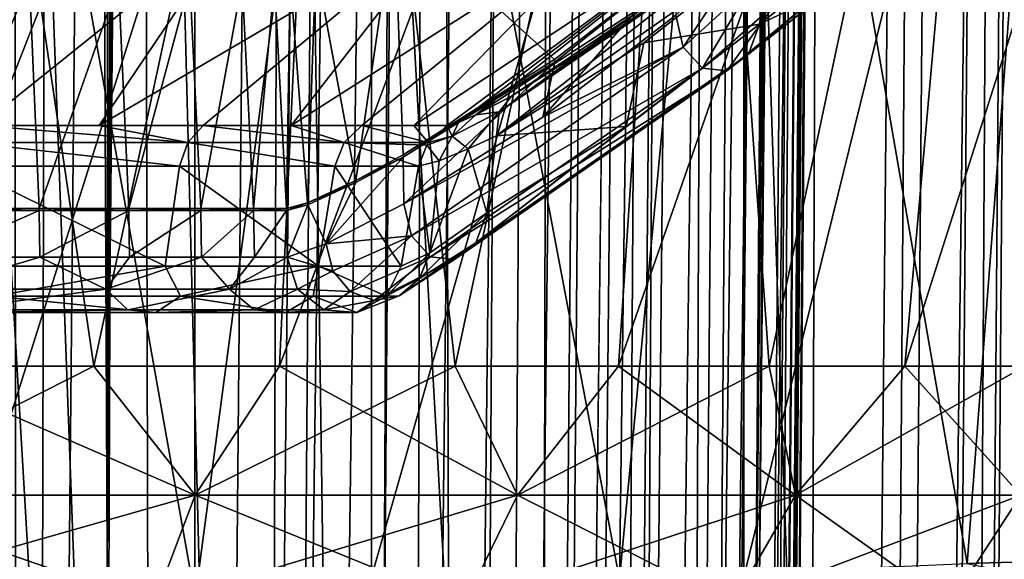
# Model space of a CAD drawing. Header units: metres. Extents: x -90 to 90, y -173 to 74.
# Tile 165 of 256: x 8.22 to 16.71, y -68.66 to -64. Entities that reach past the tile are written whole.
import ezdxf

# ---------------------------------------------------------------- set-up
doc = ezdxf.new("R2010")
doc.units = ezdxf.units.M
doc.layers.add('solid_509418', color=7, linetype='CONTINUOUS')
doc.layers.add('solid_509418_01', color=7, linetype='CONTINUOUS')

msp = doc.modelspace()

# ---------------------------------------------------------------- linework, layer by layer
at = {"layer": 'solid_509418'}
for points in [[(13.523117, -16.790075, -39.150002), (9.89099, -18.58441, -39.150002), (-15.525159, -163.074173, -39.150002)], [(9.89099, -18.58441, -39.150002), (6.028381, -19.804836, -39.150002), (-15.525159, -163.074173, -39.150002)]]:
    msp.add_3dface(points, dxfattribs=at)
at = {"layer": 'solid_509418_01'}
for points in [[(8.131885, 10.649556, -58.73563), (8.225533, -143.306961, -58.726006), (6.424395, -141.961182, -58.891628)], [(8.131885, 10.649556, -58.73563), (8.611305, 9.933672, -58.685184), (8.225533, -143.306961, -58.726006)], [(8.611305, 9.933672, -58.685184), (8.970104, -68.652473, -58.645515), (8.225533, -143.306961, -58.726006)], [(8.611305, 9.933672, -58.685184), (9.009648, 9.177811, -58.641045), (8.970104, -68.652473, -58.645515)], [(9.009648, 9.177811, -58.641045), (9.32034, 8.396463, -58.605217), (8.970104, -68.652473, -58.645515)], [(9.32034, 8.396463, -58.605217), (9.54275, 7.591087, -58.578812), (8.970104, -68.652473, -58.645515)], [(9.54275, 7.591087, -58.578812), (9.673738, 6.767903, -58.562965), (8.970104, -68.652473, -58.645515)], [(9.673738, 6.767903, -58.562965), (9.713916, 5.925825, -58.55806), (8.970104, -68.652473, -58.645515)], [(8.970104, -68.652473, -58.645515), (9.713916, 5.925825, -58.55806), (9.744606, -144.948944, -58.446838)], [(9.744606, -144.948944, -58.446838), (9.713916, 5.925825, -58.55806), (11.23959, 5.91218, -58.249363)], [(9.744606, -144.948944, -58.446838), (11.23959, 5.91218, -58.249363), (11.728052, 5.907754, -58.096577)], [(10.979383, -146.920105, -58.026569), (9.744606, -144.948944, -58.446838), (11.728052, 5.907754, -58.096577)], [(10.979383, -146.920105, -58.026569), (11.728052, 5.907754, -58.096577), (12.7117, 5.898749, -57.701679)], [(11.805278, -149.064499, -57.633045), (10.979383, -146.920105, -58.026569), (12.7117, 5.898749, -57.701679)], [(11.805278, -149.064499, -57.633045), (12.7117, 5.898749, -57.701679), (13.604338, 5.890456, -57.230957)], [(12.208482, -151.31842, -57.399223), (11.805278, -149.064499, -57.633045), (13.604338, 5.890456, -57.230957)], [(12.208482, -151.31842, -57.399223), (13.604338, 5.890456, -57.230957), (14.07989, 5.885985, -56.930222)], [(12.208482, -151.31842, -57.399223), (14.07989, 5.885985, -56.930222), (13.100452, -163.044846, -56.739647)], [(14.07989, 5.885985, -56.930222), (15.262654, 5.874669, -55.998158), (13.100452, -163.044846, -56.739647)], [(15.262654, 5.874669, -55.998158), (13.702352, -163.051712, -56.240799), (13.100452, -163.044846, -56.739647)], [(15.262654, 5.874669, -55.998158), (15.310402, 5.874205, -55.954029), (13.702352, -163.051712, -56.240799)], [(15.310402, 5.874205, -55.954029), (14.743927, -163.060379, -55.154385), (13.702352, -163.051712, -56.240799)], [(15.310402, 5.874205, -55.954029), (16.372875, 5.863698, -54.797184), (14.743927, -163.060379, -55.154385)], [(16.372875, 5.863698, -54.797184), (15.108577, -163.065353, -54.683773), (14.743927, -163.060379, -55.154385)], [(16.372875, 5.863698, -54.797184), (16.632189, 5.861065, -54.450817), (15.108577, -163.065353, -54.683773)], [(16.632189, 5.861065, -54.450817), (17.241098, 5.854723, -53.488232), (15.108577, -163.065353, -54.683773)], [(17.241098, 5.854723, -53.488232), (15.842864, -163.072327, -53.513393), (15.108577, -163.065353, -54.683773)], [(17.241098, 5.854723, -53.488232), (17.654461, 5.850226, -52.65501), (15.842864, -163.072327, -53.513393)], [(17.654461, 5.850226, -52.65501), (16.158733, -163.076126, -52.868156), (15.842864, -163.072327, -53.513393)], [(17.654461, 5.850226, -52.65501), (17.893648, 5.847503, -52.059464), (16.158733, -163.076126, -52.868156)], [(17.893648, 5.847503, -52.059464), (16.531191, -163.081726, -51.900558), (16.158733, -163.076126, -52.868156)], [(17.893648, 5.847503, -52.059464), (18.285818, 5.842616, -50.687416), (16.531191, -163.081726, -51.900558)], [(18.285818, 5.842616, -50.687416), (16.807076, -163.083542, -50.873444), (16.531191, -163.081726, -51.900558)], [(17.880413, -6.816848, -39.52449), (16.407185, -163.081879, -39.436752), (16.739193, -163.084778, -39.769085)], [(17.880413, -6.816848, -39.52449), (17.753563, -8.080314, -39.432198), (16.407185, -163.081879, -39.436752)], [(17.753563, -8.080314, -39.432198), (17.654057, -8.979329, -39.371258), (16.407185, -163.081879, -39.436752)], [(17.654057, -8.979329, -39.371258), (17.613789, -9.32199, -39.349133), (16.407185, -163.081879, -39.436752)], [(17.613789, -9.32199, -39.349133), (17.456699, -10.569541, -39.275501), (16.407185, -163.081879, -39.436752)], [(17.456699, -10.569541, -39.275501), (15.988667, -163.078217, -39.223415), (16.407185, -163.081879, -39.436752)], [(17.456699, -10.569541, -39.275501), (17.2904, -11.747025, -39.217407), (15.988667, -163.078217, -39.223415)], [(15.452837, -10.931285, -48.649826), (14.901646, -74.091522, -48.713856), (15.41867, -14.846508, -43.70364)], [(15.398348, -11.157169, -49.512016), (14.901646, -74.091522, -48.713856), (15.452837, -10.931285, -48.649826)], [(15.398348, -11.157169, -49.512016), (14.300892, -136.66597, -49.652348), (14.326606, -136.823929, -49.398293)], [(15.398348, -11.157169, -49.512016), (15.244538, -11.369209, -50.341927), (14.300892, -136.66597, -49.652348)], [(15.398348, -11.157169, -49.512016), (14.326606, -136.823929, -49.398293), (14.349978, -137.306412, -48.773514)], [(15.398348, -11.157169, -49.512016), (14.349978, -137.306412, -48.773514), (14.901646, -74.091522, -48.713856)], [(15.244538, -11.369209, -50.341927), (14.128791, -136.23877, -50.566956), (14.237573, -136.447403, -50.072029)], [(15.244538, -11.369209, -50.341927), (15.000194, -11.568257, -51.130112), (14.128791, -136.23877, -50.566956)], [(15.244538, -11.369209, -50.341927), (14.237573, -136.447403, -50.072029), (14.300892, -136.66597, -49.652348)], [(15.000194, -11.568257, -51.130112), (13.800707, -135.957901, -51.538467), (14.065162, -136.15802, -50.797226)], [(15.000194, -11.568257, -51.130112), (14.675141, -11.754017, -51.867413), (13.800707, -135.957901, -51.538467)], [(15.000194, -11.568257, -51.130112), (14.065162, -136.15802, -50.797226), (14.128791, -136.23877, -50.566956)], [(14.675141, -11.754017, -51.867413), (14.283607, -11.920996, -52.540981), (13.800707, -135.957901, -51.538467)], [(17.2904, -11.747025, -39.217407), (17.275391, -11.847698, -39.2131), (15.988667, -163.078217, -39.223415)], [(17.275391, -11.847698, -39.2131), (17.064644, -13.152588, -39.167915), (15.988667, -163.078217, -39.223415)], [(14.283607, -11.920996, -52.540981), (13.075556, -135.680939, -52.850914), (13.800707, -135.957901, -51.538467)], [(14.283607, -11.920996, -52.540981), (13.836596, -12.069336, -53.148666), (13.075556, -135.680939, -52.850914)], [(13.836596, -12.069336, -53.148666), (12.608954, -135.559158, -53.446751), (13.075556, -135.680939, -52.850914)], [(13.836596, -12.069336, -53.148666), (12.855259, -12.305034, -54.131184), (12.608954, -135.559158, -53.446751)], [(12.855259, -12.305034, -54.131184), (11.491436, -135.35112, -54.47821), (12.077707, -135.447891, -53.992817)], [(12.855259, -12.305034, -54.131184), (11.796914, -12.469549, -54.852661), (11.491436, -135.35112, -54.47821)], [(12.855259, -12.305034, -54.131184), (12.077707, -135.447891, -53.992817), (12.608954, -135.559158, -53.446751)], [(11.796914, -12.469549, -54.852661), (10.188698, -135.205307, -55.243149), (10.859909, -135.27037, -54.895859)], [(11.796914, -12.469549, -54.852661), (11.10408, -12.542725, -55.190834), (10.188698, -135.205307, -55.243149)], [(11.796914, -12.469549, -54.852661), (10.859909, -135.27037, -54.895859), (11.491436, -135.35112, -54.47821)], [(11.10408, -12.542725, -55.190834), (10.604951, -12.579116, -55.380058), (10.188698, -135.205307, -55.243149)], [(5.008323, -12.655457, -56.087162), (8.59501, -73.846878, -55.769421), (9.183409, -12.631924, -55.701126)], [(5.008323, -12.655457, -56.087162), (8.006117, -135.113159, -55.833195), (8.59501, -73.846878, -55.769421)], [(8.753449, -135.126801, -55.714619), (9.183409, -12.631924, -55.701126), (8.59501, -73.846878, -55.769421)], [(8.753449, -135.126801, -55.714619), (9.4838, -135.157501, -55.517166), (9.183409, -12.631924, -55.701126)], [(10.604951, -12.579116, -55.380058), (9.183409, -12.631924, -55.701126), (9.4838, -135.157501, -55.517166)], [(10.604951, -12.579116, -55.380058), (9.4838, -135.157501, -55.517166), (10.188698, -135.205307, -55.243149)], [(17.064644, -13.152588, -39.167915), (16.821955, -14.476129, -39.150002), (15.988667, -163.078217, -39.223415)], [(-15.525159, -163.074173, -39.150002), (15.525159, -163.074173, -39.150002), (16.821955, -14.476129, -39.150002)], [(13.523117, -16.790075, -39.150002), (-15.525159, -163.074173, -39.150002), (16.821955, -14.476129, -39.150002)], [(15.988667, -163.078217, -39.223415), (16.821955, -14.476129, -39.150002), (15.525159, -163.074173, -39.150002)], [(14.901646, -74.091522, -48.713856), (15.417603, -14.968613, -43.72102), (15.41867, -14.846508, -43.70364)], [(14.901646, -74.091522, -48.713856), (15.394668, -17.596844, -43.902721), (15.417603, -14.968613, -43.72102)], [(12.179281, -162.857254, -41.903378), (11.77647, -18.469843, -41.859863), (13.4471, -17.579845, -41.903408)], [(14.052455, -17.585129, -42.013969), (12.179281, -162.857254, -41.903378), (13.4471, -17.579845, -41.903408)], [(12.784614, -162.862534, -42.013931), (12.179281, -162.857254, -41.903378), (14.052455, -17.585129, -42.013969)], [(12.784614, -162.862534, -42.013931), (14.052455, -17.585129, -42.013969), (14.59554, -17.589869, -42.303356)], [(13.327695, -162.867264, -42.303303), (12.784614, -162.862534, -42.013931), (14.59554, -17.589869, -42.303356)], [(13.327695, -162.867264, -42.303303), (14.59554, -17.589869, -42.303356), (15.024939, -17.593616, -42.74416)], [(13.757103, -162.871017, -42.744102), (13.327695, -162.867264, -42.303303), (15.024939, -17.593616, -42.74416)], [(13.757103, -162.871017, -42.744102), (15.024939, -17.593616, -42.74416), (15.299994, -17.596016, -43.294659)], [(14.032171, -162.873413, -43.294605), (13.757103, -162.871017, -42.744102), (15.299994, -17.596016, -43.294659)], [(14.044078, -162.87352, -43.33326), (14.032171, -162.873413, -43.294605), (15.299994, -17.596016, -43.294659)], [(14.044078, -162.87352, -43.33326), (15.299994, -17.596016, -43.294659), (15.394668, -17.596844, -43.902721)], [(14.044078, -162.87352, -43.33326), (15.394668, -17.596844, -43.902721), (14.126851, -162.874237, -43.902691)], [(14.126851, -162.874237, -46.709656), (14.126851, -162.874237, -43.902691), (15.394668, -17.596844, -43.902721)], [(14.330249, -139.567139, -47.925793), (14.126851, -162.874237, -46.709656), (15.394668, -17.596844, -43.902721)], [(14.337279, -138.76152, -48.051006), (14.330249, -139.567139, -47.925793), (15.394668, -17.596844, -43.902721)], [(14.343958, -137.996262, -48.338085), (14.337279, -138.76152, -48.051006), (15.394668, -17.596844, -43.902721)], [(14.349978, -137.306412, -48.773514), (14.343958, -137.996262, -48.338085), (15.394668, -17.596844, -43.902721)], [(14.901646, -74.091522, -48.713856), (14.349978, -137.306412, -48.773514), (15.394668, -17.596844, -43.902721)], [(12.179281, -162.857254, -41.903378), (10.126493, -19.225233, -41.81683), (11.77647, -18.469843, -41.859863)], [(12.179281, -162.857254, -41.903378), (8.512316, -19.837816, -41.7747), (10.126493, -19.225233, -41.81683)], [(12.179281, -162.857254, -41.903378), (6.888488, -20.332199, -41.732292), (8.512316, -19.837816, -41.7747)], [(12.179281, -162.857254, -41.903378), (5.205371, -20.734804, -41.688309), (6.888488, -20.332199, -41.732292)], [(12.179281, -162.857254, -41.903378), (3.49068, -21.031988, -41.643478), (5.205371, -20.734804, -41.688309)], [(12.179281, -162.857254, -41.903378), (1.756983, -21.218319, -41.598122), (3.49068, -21.031988, -41.643478)], [(12.179281, -162.857254, -41.903378), (0.000091, -21.295607, -41.552128), (1.756983, -21.218319, -41.598122)], [(8.381098, -167.741013, -41.805031), (7.818712, -167.850739, -41.790329), (0.000091, -21.295607, -41.552128)], [(9.368503, -167.372314, -41.830803), (8.381098, -167.741013, -41.805031), (0.000091, -21.295607, -41.552128)], [(10.243855, -166.814285, -41.8536), (9.368503, -167.372314, -41.830803), (0.000091, -21.295607, -41.552128)], [(11.019073, -166.047302, -41.873722), (10.243855, -166.814285, -41.8536), (0.000091, -21.295607, -41.552128)], [(11.358843, -165.586319, -41.882515), (11.019073, -166.047302, -41.873722), (0.000091, -21.295607, -41.552128)], [(11.639354, -165.09729, -41.889748), (11.358843, -165.586319, -41.882515), (0.000091, -21.295607, -41.552128)], [(11.865829, -164.575912, -41.895561), (11.639354, -165.09729, -41.889748), (0.000091, -21.295607, -41.552128)], [(12.031402, -164.028702, -41.899773), (11.865829, -164.575912, -41.895561), (0.000091, -21.295607, -41.552128)], [(12.135519, -163.456146, -41.902367), (12.031402, -164.028702, -41.899773), (0.000091, -21.295607, -41.552128)], [(12.179281, -162.857254, -41.903378), (12.135519, -163.456146, -41.902367), (0.000091, -21.295607, -41.552128)], [(10.9, -57.490189, 18.879354), (8.855376, -66.992867, 17.783882), (7.176715, -66.992867, 18.525089)], [(7.456039, -57.490189, 20.4853), (10.9, -57.490189, 18.879354), (7.176715, -66.992867, 18.525089)], [(7.456039, -57.490189, -20.4853), (7.176741, -66.992867, -18.525078), (8.855399, -66.992867, -17.783871)], [(10.9, -57.490189, -18.879354), (7.456039, -57.490189, -20.4853), (8.855399, -66.992867, -17.783871)], [(10.9, -57.490189, 18.879354), (10.458488, -66.992867, 16.890949), (8.855376, -66.992867, 17.783882)], [(10.9, -57.490189, -18.879354), (8.855399, -66.992867, -17.783871), (10.458507, -66.992867, -16.890938)], [(14.01277, -57.490189, 16.699768), (11.972373, -66.992867, 15.853909), (10.458488, -66.992867, 16.890949)], [(10.9, -57.490189, 18.879354), (14.01277, -57.490189, 16.699768), (10.458488, -66.992867, 16.890949)], [(10.9, -57.490189, -18.879354), (10.458507, -66.992867, -16.890938), (11.972386, -66.992867, -15.853899)], [(14.01277, -57.490189, -16.699768), (10.9, -57.490189, -18.879354), (11.972386, -66.992867, -15.853899)], [(14.01277, -57.490189, 16.699768), (13.384117, -66.992867, 14.681606), (11.972373, -66.992867, 15.853909)], [(14.01277, -57.490189, -16.699768), (11.972386, -66.992867, -15.853899), (13.384123, -66.992867, -14.681602)], [(16.699768, -57.490189, 14.01277), (14.681667, -66.992867, 13.384049), (13.384117, -66.992867, 14.681606)], [(14.01277, -57.490189, 16.699768), (16.699768, -57.490189, 14.01277), (13.384117, -66.992867, 14.681606)], [(14.01277, -57.490189, -16.699768), (13.384123, -66.992867, -14.681602), (14.681672, -66.992867, -13.384045)], [(16.699768, -57.490189, -14.01277), (14.01277, -57.490189, -16.699768), (14.681672, -66.992867, -13.384045)], [(16.699768, -57.490189, 14.01277), (15.853956, -66.992867, 11.972311), (14.681667, -66.992867, 13.384049)], [(16.699768, -57.490189, -14.01277), (14.681672, -66.992867, -13.384045), (15.853965, -66.992867, -11.9723)], [(18.879354, -57.490189, 10.9), (16.890989, -66.992867, 10.458424), (15.853956, -66.992867, 11.972311)], [(16.699768, -57.490189, 14.01277), (18.879354, -57.490189, 10.9), (15.853956, -66.992867, 11.972311)], [(16.699768, -57.490189, -14.01277), (15.853965, -66.992867, -11.9723), (16.890995, -66.992867, -10.458415)], [(18.879354, -57.490189, -10.9), (16.699768, -57.490189, -14.01277), (16.890995, -66.992867, -10.458415)], [(7.104705, -69.088493, 21.348845), (9.73201, -68.994034, 20.2864), (7.695426, -57.549999, 21.143093)], [(9.73201, -68.994034, 20.2864), (11.249981, -57.549999, 19.485582), (7.695426, -57.549999, 21.143093)], [(7.696966, -68.809189, -21.142534), (7.695426, -57.549999, -21.143093), (11.249981, -57.549999, -19.485582)], [(11.25209, -68.809189, -19.484364), (7.696966, -68.809189, -21.142534), (11.249981, -57.549999, -19.485582)], [(9.73201, -68.994034, 20.2864), (11.885541, -68.899849, 19.104551), (11.249981, -57.549999, 19.485582)], [(13.391932, -68.828293, 18.080545), (14.462707, -57.549999, 17.236012), (11.249981, -57.549999, 19.485582)], [(11.885541, -68.899849, 19.104551), (13.391932, -68.828293, 18.080545), (11.249981, -57.549999, 19.485582)], [(11.25209, -68.809189, -19.484364), (11.249981, -57.549999, -19.485582), (14.462707, -57.549999, -17.236012)], [(14.465188, -68.809189, -17.233931), (11.25209, -68.809189, -19.484364), (14.462707, -57.549999, -17.236012)], [(13.391932, -68.828293, 18.080545), (14.835925, -68.759636, 16.915831), (14.462707, -57.549999, 17.236012)], [(16.391542, -68.693039, 15.413218), (17.235991, -57.549999, 14.462733), (14.462707, -57.549999, 17.236012)], [(14.835925, -68.759636, 16.915831), (16.391542, -68.693039, 15.413218), (14.462707, -57.549999, 17.236012)], [(14.465188, -68.809189, -17.233931), (14.462707, -57.549999, -17.236012), (17.235991, -57.549999, -14.462733)], [(17.238586, -68.809189, -14.459639), (14.465188, -68.809189, -17.233931), (17.235991, -57.549999, -14.462733)], [(16.391542, -68.693039, 15.413218), (18.056614, -68.64669, 13.424182), (17.235991, -57.549999, 14.462733)], [(11.116422, -65.388367, -0.057517), (10.772253, -63.523586, 0.329943), (11.448912, -63.09288, -0.642614)], [(11.116422, -65.388367, -0.057517), (11.448912, -63.09288, -0.642614), (11.525871, -65.169601, -0.565655)], [(12.831808, -64.346878, -1.932569), (11.525871, -65.169601, -0.565655), (11.448912, -63.09288, -0.642614)], [(13.868502, -63.542683, -3.028866), (12.831808, -64.346878, -1.932569), (11.448912, -63.09288, -0.642614)], [(12.353196, -64.797501, 0.336932), (14.776668, -63.040058, -1.920734), (14.676747, -63.124451, -1.816638)], [(14.686048, -63.164474, -2.110746), (14.776668, -63.040058, -1.920734), (12.353196, -64.797501, 0.336932)], [(7.878914, -64.916168, 9.084435), (10.10646, -63.125168, 10.795288), (7.909384, -63.125168, 12.494816)], [(7.878914, -64.916168, 9.084435), (8.902303, -64.916168, 8.084135), (10.10646, -63.125168, 10.795288)], [(8.902303, -64.916168, 8.084135), (11.946955, -63.125168, 8.714876), (10.10646, -63.125168, 10.795288)], [(8.902303, -64.916168, 8.084135), (9.799608, -64.916168, 6.969355), (11.946955, -63.125168, 8.714876)], [(9.799608, -64.916168, 6.969355), (10.558142, -64.916168, 5.755856), (11.946955, -63.125168, 8.714876)], [(10.558142, -64.916168, 5.755856), (13.365931, -63.125168, 6.326981), (11.946955, -63.125168, 8.714876)], [(10.558142, -64.916168, 5.755856), (11.167149, -64.916168, 4.460833), (13.365931, -63.125168, 6.326981)], [(11.167149, -64.916168, 4.460833), (11.617991, -64.916168, 3.102662), (13.365931, -63.125168, 6.326981)], [(11.617991, -64.916168, 3.102662), (14.313323, -63.125168, 3.715853), (13.365931, -63.125168, 6.326981)], [(11.617991, -64.916168, 3.102662), (11.904291, -64.916168, 1.700613), (14.313323, -63.125168, 3.715853)], [(11.904291, -64.916168, 1.700613), (12.003846, -64.889641, 1.286867), (14.313323, -63.125168, 3.715853)], [(12.003846, -64.889641, 1.286867), (12.152996, -64.823593, 0.946064), (14.313323, -63.125168, 3.715853)], [(12.152996, -64.823593, 0.946064), (14.755706, -63.125168, 0.973622), (14.313323, -63.125168, 3.715853)], [(12.152996, -64.823593, 0.946064), (12.461161, -64.661255, 0.508407), (14.755706, -63.125168, 0.973622)], [(14.686048, -63.164474, -2.110746), (12.331616, -65.003868, 0.208251), (14.687964, -63.349735, -2.262405)], [(14.686048, -63.164474, -2.110746), (12.353196, -64.797501, 0.336932), (12.331616, -65.003868, 0.208251)], [(12.353196, -64.797501, 0.336932), (14.676747, -63.124451, -1.816638), (13.708876, -63.872086, -0.79584)], [(12.461161, -64.661255, 0.508407), (13.708876, -63.872086, -0.79584), (14.755706, -63.125168, 0.973622)], [(13.601982, -64.201218, -1.118732), (14.687964, -63.349735, -2.262405), (12.331616, -65.003868, 0.208251)], [(13.601982, -64.201218, -1.118732), (14.599174, -64.041222, -2.345969), (14.687964, -63.349735, -2.262405)], [(14.540643, -63.332474, -3.925124), (13.941206, -64.239029, -2.965129), (13.876504, -63.963127, -3.026015)], [(14.540643, -63.332474, -3.925124), (14.532766, -63.69733, -3.738008), (13.941206, -64.239029, -2.965129)], [(15.402006, -63.410572, -3.432409), (14.687964, -63.349735, -2.262405), (14.599174, -64.041222, -2.345969)], [(15.18968, -63.758774, -3.332564), (15.402006, -63.410572, -3.432409), (14.599174, -64.041222, -2.345969)], [(10.701098, -65.58107, 0.76363), (10.549916, -63.635754, 0.8909), (10.772253, -63.523586, 0.329943)], [(11.116422, -65.388367, -0.057517), (10.701098, -65.58107, 0.76363), (10.772253, -63.523586, 0.329943)], [(12.729079, -64.844299, -1.813281), (13.868502, -63.542683, -3.028866), (13.876504, -63.963127, -3.026015)], [(12.833393, -64.367714, -1.933143), (13.868502, -63.542683, -3.028866), (12.729079, -64.844299, -1.813281)], [(12.833393, -64.367714, -1.933143), (12.831808, -64.346878, -1.932569), (13.868502, -63.542683, -3.028866)], [(7.467258, -65.630623, 7.557365), (7.395176, -63.674011, 7.484434), (8.302366, -63.674011, 6.463443)], [(8.383288, -65.630623, 6.526423), (7.467258, -65.630623, 7.557365), (8.302366, -63.674011, 6.463443)], [(8.383288, -65.630623, 6.526423), (8.302366, -63.674011, 6.463443), (9.069659, -63.674011, 5.333541)], [(9.158054, -65.630623, 5.385513), (8.383288, -65.630623, 6.526423), (9.069659, -63.674011, 5.333541)], [(9.158054, -65.630623, 5.385513), (9.069659, -63.674011, 5.333541), (9.684126, -63.674011, 4.113768)], [(9.778506, -65.630623, 4.153857), (9.158054, -65.630623, 5.385513), (9.684126, -63.674011, 4.113768)], [(9.778506, -65.630623, 4.153857), (9.684126, -63.674011, 4.113768), (10.135412, -63.674011, 2.824676)], [(10.23419, -65.630623, 2.852204), (9.778506, -65.630623, 4.153857), (10.135412, -63.674011, 2.824676)], [(10.23419, -65.630623, 2.852204), (10.135412, -63.674011, 2.824676), (10.415915, -63.674011, 1.487988)], [(10.517426, -65.630623, 1.502489), (10.23419, -65.630623, 2.852204), (10.415915, -63.674011, 1.487988)], [(10.517426, -65.630623, 1.502489), (10.415915, -63.674011, 1.487988), (10.549916, -63.635754, 0.8909)], [(10.701098, -65.58107, 0.76363), (10.517426, -65.630623, 1.502489), (10.549916, -63.635754, 0.8909)], [(14.532766, -63.69733, -3.738008), (14.107315, -64.419708, -2.808817), (13.941206, -64.239029, -2.965129)], [(14.532766, -63.69733, -3.738008), (14.726866, -63.878014, -3.618211), (14.107315, -64.419708, -2.808817)], [(15.18968, -63.758774, -3.332564), (14.599174, -64.041222, -2.345969), (14.50339, -64.300468, -2.436103)], [(14.973703, -63.9011, -3.465863), (15.18968, -63.758774, -3.332564), (14.50339, -64.300468, -2.436103)], [(12.353196, -64.797501, 0.336932), (13.708876, -63.872086, -0.79584), (12.461161, -64.661255, 0.508407)], [(14.726866, -63.878014, -3.618211), (14.318559, -64.442802, -2.610033), (14.107315, -64.419708, -2.808817)], [(14.726866, -63.878014, -3.618211), (14.973703, -63.9011, -3.465863), (14.318559, -64.442802, -2.610033)], [(12.729079, -64.844299, -1.813281), (13.876504, -63.963127, -3.026015), (13.941206, -64.239029, -2.965129)], [(14.973703, -63.9011, -3.465863), (14.50339, -64.300468, -2.436103), (14.318559, -64.442802, -2.610033)], [(13.448126, -64.922394, -1.129404), (12.152228, -65.927719, 0.035981), (14.599174, -64.041222, -2.345969)], [(14.50339, -64.300468, -2.436103), (14.599174, -64.041222, -2.345969), (12.152228, -65.927719, 0.035981)], [(13.601982, -64.201218, -1.118732), (13.448126, -64.922394, -1.129404), (14.599174, -64.041222, -2.345969)], [(13.601982, -64.201218, -1.118732), (12.331616, -65.003868, 0.208251), (13.448126, -64.922394, -1.129404)], [(13.941206, -64.239029, -2.965129), (11.595852, -65.867004, -0.498423), (11.531413, -65.590378, -0.560317)], [(12.729079, -64.844299, -1.813281), (13.941206, -64.239029, -2.965129), (11.531413, -65.590378, -0.560317)], [(13.941206, -64.239029, -2.965129), (14.107315, -64.419708, -2.808817), (11.595852, -65.867004, -0.498423)], [(14.50339, -64.300468, -2.436103), (12.152228, -65.927719, 0.035981), (11.969395, -66.069984, -0.139633)], [(14.318559, -64.442802, -2.610033), (14.50339, -64.300468, -2.436103), (11.969395, -66.069984, -0.139633)], [(12.833393, -64.367714, -1.933143), (11.525871, -65.169601, -0.565655), (12.831808, -64.346878, -1.932569)], [(11.525871, -65.169601, -0.565655), (12.833393, -64.367714, -1.933143), (11.526366, -65.189484, -0.565164)], [(12.833393, -64.367714, -1.933143), (11.531413, -65.590378, -0.560317), (11.526366, -65.189484, -0.565164)], [(12.833393, -64.367714, -1.933143), (12.729079, -64.844299, -1.813281), (11.531413, -65.590378, -0.560317)], [(14.107315, -64.419708, -2.808817), (11.760386, -66.04718, -0.340388), (11.595852, -65.867004, -0.498423)], [(14.107315, -64.419708, -2.808817), (14.318559, -64.442802, -2.610033), (11.760386, -66.04718, -0.340388)], [(14.318559, -64.442802, -2.610033), (11.969395, -66.069984, -0.139633), (11.760386, -66.04718, -0.340388)], [(12.353196, -64.797501, 0.336932), (12.461161, -64.661255, 0.508407), (12.152996, -64.823593, 0.946064)], [(11.947636, -65.007935, 0.945667), (12.353196, -64.797501, 0.336932), (12.152996, -64.823593, 0.946064)], [(11.947636, -65.007935, 0.945667), (12.086582, -65.116272, 0.529173), (12.353196, -64.797501, 0.336932)], [(12.353196, -64.797501, 0.336932), (12.086582, -65.116272, 0.529173), (12.331616, -65.003868, 0.208251)], [(11.947636, -65.007935, 0.945667), (12.003846, -64.889641, 1.286867), (11.904291, -64.916168, 1.700613)], [(11.947636, -65.007935, 0.945667), (12.152996, -64.823593, 0.946064), (12.003846, -64.889641, 1.286867)], [(7.771465, -65.063042, 8.960574), (9.665969, -65.063042, 6.874343), (7.878914, -64.916168, 9.084435)], [(9.665969, -65.063042, 6.874343), (8.902303, -64.916168, 8.084135), (7.878914, -64.916168, 9.084435)], [(9.665969, -65.063042, 6.874343), (9.799608, -64.916168, 6.969355), (8.902303, -64.916168, 8.084135)], [(9.665969, -65.063042, 6.874343), (11.014851, -65.063042, 4.400071), (9.799608, -64.916168, 6.969355)], [(11.014851, -65.063042, 4.400071), (10.558142, -64.916168, 5.755856), (9.799608, -64.916168, 6.969355)], [(11.014851, -65.063042, 4.400071), (11.167149, -64.916168, 4.460833), (10.558142, -64.916168, 5.755856)], [(11.014851, -65.063042, 4.400071), (11.741967, -65.063042, 1.677424), (11.167149, -64.916168, 4.460833)], [(11.741967, -65.063042, 1.677424), (11.617991, -64.916168, 3.102662), (11.167149, -64.916168, 4.460833)], [(11.741967, -65.063042, 1.677424), (11.904291, -64.916168, 1.700613), (11.617991, -64.916168, 3.102662)], [(11.741967, -65.063042, 1.677424), (11.947636, -65.007935, 0.945667), (11.904291, -64.916168, 1.700613)], [(13.448126, -64.922394, -1.129404), (12.247084, -65.668472, 0.127091), (12.152228, -65.927719, 0.035981)], [(13.448126, -64.922394, -1.129404), (12.331616, -65.003868, 0.208251), (12.247084, -65.668472, 0.127091)], [(7.771465, -65.063042, 8.960574), (7.715767, -65.26609, 8.896355), (9.596694, -65.26609, 6.825076)], [(7.771465, -65.063042, 8.960574), (9.596694, -65.26609, 6.825076), (9.665969, -65.063042, 6.874343)], [(9.665969, -65.063042, 6.874343), (9.596694, -65.26609, 6.825076), (10.935908, -65.26609, 4.368536)], [(9.665969, -65.063042, 6.874343), (10.935908, -65.26609, 4.368536), (11.014851, -65.063042, 4.400071)], [(11.014851, -65.063042, 4.400071), (10.935908, -65.26609, 4.368536), (11.657814, -65.26609, 1.665402)], [(11.014851, -65.063042, 4.400071), (11.657814, -65.26609, 1.665402), (11.728298, -65.083496, 1.675471)], [(11.014851, -65.063042, 4.400071), (11.728298, -65.083496, 1.675471), (11.741967, -65.063042, 1.677424)], [(11.728298, -65.083496, 1.675471), (11.83587, -65.218903, 1.007137), (11.947636, -65.007935, 0.945667)], [(11.741967, -65.063042, 1.677424), (11.728298, -65.083496, 1.675471), (11.947636, -65.007935, 0.945667)], [(11.947636, -65.007935, 0.945667), (11.83587, -65.218903, 1.007137), (12.086582, -65.116272, 0.529173)], [(12.086582, -65.116272, 0.529173), (12.247084, -65.668472, 0.127091), (12.331616, -65.003868, 0.208251)], [(11.728298, -65.083496, 1.675471), (11.657814, -65.26609, 1.665402), (11.83587, -65.218903, 1.007137)], [(12.086582, -65.116272, 0.529173), (11.754086, -66.01368, 0.835439), (12.247084, -65.668472, 0.127091)], [(12.086582, -65.116272, 0.529173), (11.83587, -65.218903, 1.007137), (11.754086, -66.01368, 0.835439)], [(11.526366, -65.189484, -0.565164), (11.531413, -65.590378, -0.560317), (10.860823, -65.935585, 0.403243)], [(11.117597, -65.40667, -0.058106), (11.526366, -65.189484, -0.565164), (10.860823, -65.935585, 0.403243)], [(11.525871, -65.169601, -0.565655), (11.526366, -65.189484, -0.565164), (11.116422, -65.388367, -0.057517)], [(11.117597, -65.40667, -0.058106), (11.116422, -65.388367, -0.057517), (11.526366, -65.189484, -0.565164)], [(11.83587, -65.218903, 1.007137), (11.657814, -65.26609, 1.665402), (11.754086, -66.01368, 0.835439)], [(7.715767, -65.26609, 8.896355), (7.616169, -66.128197, 8.781516), (9.472816, -66.128197, 6.736975)], [(9.596694, -65.26609, 6.825076), (7.715767, -65.26609, 8.896355), (9.472816, -66.128197, 6.736975)], [(9.596694, -65.26609, 6.825076), (9.472816, -66.128197, 6.736975), (10.794743, -66.128197, 4.312145)], [(10.935908, -65.26609, 4.368536), (9.596694, -65.26609, 6.825076), (10.794743, -66.128197, 4.312145)], [(10.935908, -65.26609, 4.368536), (10.794743, -66.128197, 4.312145), (11.50733, -66.128197, 1.643904)], [(10.935908, -65.26609, 4.368536), (11.50733, -66.128197, 1.643904), (11.657814, -65.26609, 1.665402)], [(11.754086, -66.01368, 0.835439), (11.657814, -65.26609, 1.665402), (11.50733, -66.128197, 1.643904)], [(11.117597, -65.40667, -0.058106), (10.701098, -65.58107, 0.76363), (11.116422, -65.388367, -0.057517)], [(10.701775, -65.598709, 0.763576), (10.701098, -65.58107, 0.76363), (11.117597, -65.40667, -0.058106)], [(10.701775, -65.598709, 0.763576), (11.117597, -65.40667, -0.058106), (10.860823, -65.935585, 0.403243)], [(7.467686, -65.648064, 7.557799), (7.467258, -65.630623, 7.557365), (8.383288, -65.630623, 6.526423)], [(7.467686, -65.648064, 7.557799), (8.383288, -65.630623, 6.526423), (8.383769, -65.648064, 6.526797)], [(7.467686, -65.648064, 7.557799), (8.383769, -65.648064, 6.526797), (7.472609, -66.050095, 7.5628)], [(8.383769, -65.648064, 6.526797), (8.389297, -66.050095, 6.531119), (7.472609, -66.050095, 7.5628)], [(8.383769, -65.648064, 6.526797), (8.383288, -65.630623, 6.526423), (9.158054, -65.630623, 5.385513)], [(8.383769, -65.648064, 6.526797), (9.158054, -65.630623, 5.385513), (9.15858, -65.648064, 5.385822)], [(8.383769, -65.648064, 6.526797), (9.15858, -65.648064, 5.385822), (8.389297, -66.050095, 6.531119)], [(9.15858, -65.648064, 5.385822), (9.164624, -66.050095, 5.389386), (8.389297, -66.050095, 6.531119)], [(9.15858, -65.648064, 5.385822), (9.158054, -65.630623, 5.385513), (9.778506, -65.630623, 4.153857)], [(9.15858, -65.648064, 5.385822), (9.778506, -65.630623, 4.153857), (9.779067, -65.648064, 4.154095)], [(9.15858, -65.648064, 5.385822), (9.779067, -65.648064, 4.154095), (9.164624, -66.050095, 5.389386)], [(9.779067, -65.648064, 4.154095), (9.785525, -66.050095, 4.156841), (9.164624, -66.050095, 5.389386)], [(9.779067, -65.648064, 4.154095), (9.778506, -65.630623, 4.153857), (10.23419, -65.630623, 2.852204)], [(9.779067, -65.648064, 4.154095), (10.23419, -65.630623, 2.852204), (10.234777, -65.648064, 2.852367)], [(9.779067, -65.648064, 4.154095), (10.234777, -65.648064, 2.852367), (9.785525, -66.050095, 4.156841)], [(10.234777, -65.648064, 2.852367), (10.241536, -66.050095, 2.854252), (9.785525, -66.050095, 4.156841)], [(10.234777, -65.648064, 2.852367), (10.23419, -65.630623, 2.852204), (10.517426, -65.630623, 1.502489)], [(10.517426, -65.630623, 1.502489), (10.518028, -65.648064, 1.502576), (10.234777, -65.648064, 2.852367)], [(10.234777, -65.648064, 2.852367), (10.518028, -65.648064, 1.502576), (10.241536, -66.050095, 2.854252)], [(10.518028, -65.648064, 1.502576), (10.524976, -66.050095, 1.503568), (10.241536, -66.050095, 2.854252)], [(10.517426, -65.630623, 1.502489), (10.701098, -65.58107, 0.76363), (10.518028, -65.648064, 1.502576)], [(10.701775, -65.598709, 0.763576), (10.518028, -65.648064, 1.502576), (10.701098, -65.58107, 0.76363)], [(10.701775, -65.598709, 0.763576), (10.524976, -66.050095, 1.503568), (10.518028, -65.648064, 1.502576)], [(10.701775, -65.598709, 0.763576), (10.860823, -65.935585, 0.403243), (10.524976, -66.050095, 1.503568)], [(11.531413, -65.590378, -0.560317), (11.595852, -65.867004, -0.498423), (10.860823, -65.935585, 0.403243)], [(11.664703, -66.235832, 0.792192), (12.247084, -65.668472, 0.127091), (11.754086, -66.01368, 0.835439)], [(12.152228, -65.927719, 0.035981), (12.247084, -65.668472, 0.127091), (11.664703, -66.235832, 0.792192)], [(11.595852, -65.867004, -0.498423), (10.917822, -66.170532, 0.430822), (10.860823, -65.935585, 0.403243)], [(11.595852, -65.867004, -0.498423), (11.067905, -66.347771, 0.503438), (10.917822, -66.170532, 0.430822)], [(11.595852, -65.867004, -0.498423), (11.760386, -66.04718, -0.340388), (11.067905, -66.347771, 0.503438)], [(10.860823, -65.935585, 0.403243), (10.917822, -66.170532, 0.430822), (10.524976, -66.050095, 1.503568)], [(12.152228, -65.927719, 0.035981), (11.664703, -66.235832, 0.792192), (11.49151, -66.384804, 0.708394)], [(11.969395, -66.069984, -0.139633), (12.152228, -65.927719, 0.035981), (11.49151, -66.384804, 0.708394)], [(8.389297, -66.050095, 6.531119), (8.958699, -66.326729, 5.889431), (7.458828, -66.326729, 7.701272)], [(7.472609, -66.050095, 7.5628), (8.389297, -66.050095, 6.531119), (7.458828, -66.326729, 7.701272)], [(8.389297, -66.050095, 6.531119), (9.164624, -66.050095, 5.389386), (8.958699, -66.326729, 5.889431)], [(9.785525, -66.050095, 4.156841), (10.027378, -66.326729, 3.794126), (8.958699, -66.326729, 5.889431)], [(9.164624, -66.050095, 5.389386), (9.785525, -66.050095, 4.156841), (8.958699, -66.326729, 5.889431)], [(9.785525, -66.050095, 4.156841), (10.241536, -66.050095, 2.854252), (10.027378, -66.326729, 3.794126)], [(10.524976, -66.050095, 1.503568), (10.613427, -66.326729, 1.516204), (10.027378, -66.326729, 3.794126)], [(10.241536, -66.050095, 2.854252), (10.524976, -66.050095, 1.503568), (10.027378, -66.326729, 3.794126)], [(10.917822, -66.170532, 0.430822), (10.613427, -66.326729, 1.516204), (10.524976, -66.050095, 1.503568)], [(11.760386, -66.04718, -0.340388), (11.275526, -66.425316, 0.603893), (11.067905, -66.347771, 0.503438)], [(11.760386, -66.04718, -0.340388), (11.969395, -66.069984, -0.139633), (11.275526, -66.425316, 0.603893)], [(11.969395, -66.069984, -0.139633), (11.49151, -66.384804, 0.708394), (11.275526, -66.425316, 0.603893)], [(11.754086, -66.01368, 0.835439), (11.50733, -66.128197, 1.643904), (11.377734, -66.386803, 1.625391)], [(11.664703, -66.235832, 0.792192), (11.754086, -66.01368, 0.835439), (11.377734, -66.386803, 1.625391)], [(7.995962, -66.386803, 8.255865), (9.472816, -66.128197, 6.736975), (7.616169, -66.128197, 8.781516)], [(7.995962, -66.386803, 8.255865), (9.603845, -66.386803, 6.313548), (9.472816, -66.128197, 6.736975)], [(9.603845, -66.386803, 6.313548), (10.794743, -66.128197, 4.312145), (9.472816, -66.128197, 6.736975)], [(9.603845, -66.386803, 6.313548), (10.749482, -66.386803, 4.067353), (10.794743, -66.128197, 4.312145)], [(10.917822, -66.170532, 0.430822), (11.067905, -66.347771, 0.503438), (10.613427, -66.326729, 1.516204)], [(10.749482, -66.386803, 4.067353), (11.377734, -66.386803, 1.625391), (10.794743, -66.128197, 4.312145)], [(11.377734, -66.386803, 1.625391), (11.50733, -66.128197, 1.643904), (10.794743, -66.128197, 4.312145)], [(11.49151, -66.384804, 0.708394), (11.664703, -66.235832, 0.792192), (11.377734, -66.386803, 1.625391)], [(7.458828, -66.326729, 7.701272), (8.958699, -66.326729, 5.889431), (7.617736, -66.507004, 7.865345)], [(8.958699, -66.326729, 5.889431), (9.149562, -66.507004, 6.014904), (7.617736, -66.507004, 7.865345)], [(8.958699, -66.326729, 5.889431), (10.027378, -66.326729, 3.794126), (9.149562, -66.507004, 6.014904)], [(10.027378, -66.326729, 3.794126), (10.241008, -66.507004, 3.874958), (9.149562, -66.507004, 6.014904)], [(10.027378, -66.326729, 3.794126), (10.613427, -66.326729, 1.516204), (10.241008, -66.507004, 3.874958)], [(10.613427, -66.326729, 1.516204), (10.839542, -66.507004, 1.548506), (10.241008, -66.507004, 3.874958)], [(11.067905, -66.347771, 0.503438), (10.839542, -66.507004, 1.548506), (10.613427, -66.326729, 1.516204)], [(7.819566, -66.529579, 8.073735), (9.391977, -66.529579, 6.174267), (7.995962, -66.386803, 8.255865)], [(9.391977, -66.529579, 6.174267), (9.603845, -66.386803, 6.313548), (7.995962, -66.386803, 8.255865)], [(9.391977, -66.529579, 6.174267), (10.512341, -66.529579, 3.977624), (9.603845, -66.386803, 6.313548)], [(10.512341, -66.529579, 3.977624), (10.749482, -66.386803, 4.067353), (9.603845, -66.386803, 6.313548)], [(10.512341, -66.529579, 3.977624), (11.126734, -66.529579, 1.589533), (10.749482, -66.386803, 4.067353)], [(11.126734, -66.529579, 1.589533), (11.377734, -66.386803, 1.625391), (10.749482, -66.386803, 4.067353)], [(11.067905, -66.347771, 0.503438), (11.275526, -66.425316, 0.603893), (10.839542, -66.507004, 1.548506)], [(11.275526, -66.425316, 0.603893), (11.126734, -66.529579, 1.589533), (10.839542, -66.507004, 1.548506)], [(11.49151, -66.384804, 0.708394), (11.377734, -66.386803, 1.625391), (11.126734, -66.529579, 1.589533)], [(11.275526, -66.425316, 0.603893), (11.49151, -66.384804, 0.708394), (11.126734, -66.529579, 1.589533)], [(7.617736, -66.507004, 7.865345), (9.149562, -66.507004, 6.014904), (7.819566, -66.529579, 8.073735)], [(9.149562, -66.507004, 6.014904), (9.391977, -66.529579, 6.174267), (7.819566, -66.529579, 8.073735)], [(9.149562, -66.507004, 6.014904), (10.241008, -66.507004, 3.874958), (9.391977, -66.529579, 6.174267)], [(10.241008, -66.507004, 3.874958), (10.512341, -66.529579, 3.977624), (9.391977, -66.529579, 6.174267)], [(10.241008, -66.507004, 3.874958), (10.839542, -66.507004, 1.548506), (10.512341, -66.529579, 3.977624)], [(10.839542, -66.507004, 1.548506), (11.126734, -66.529579, 1.589533), (10.512341, -66.529579, 3.977624)], [(6.656556, -68.103584, 18.288736), (7.176715, -66.992867, 18.525089), (8.855376, -66.992867, 17.783882)], [(9.731234, -68.103584, 16.85499), (6.656556, -68.103584, 18.288736), (8.855376, -66.992867, 17.783882)], [(6.656556, -68.103584, -18.288736), (9.731234, -68.103584, -16.85499), (7.176741, -66.992867, -18.525078)], [(9.731234, -68.103584, -16.85499), (8.855399, -66.992867, -17.783871), (7.176741, -66.992867, -18.525078)], [(9.731234, -68.103584, 16.85499), (8.855376, -66.992867, 17.783882), (10.458488, -66.992867, 16.890949)], [(9.731234, -68.103584, -16.85499), (10.458507, -66.992867, -16.890938), (8.855399, -66.992867, -17.783871)], [(9.731234, -68.103584, 16.85499), (10.458488, -66.992867, 16.890949), (11.972373, -66.992867, 15.853909)], [(12.510233, -68.103584, 14.909115), (9.731234, -68.103584, 16.85499), (11.972373, -66.992867, 15.853909)], [(9.731234, -68.103584, -16.85499), (12.510233, -68.103584, -14.909115), (10.458507, -66.992867, -16.890938)], [(12.510233, -68.103584, -14.909115), (11.972386, -66.992867, -15.853899), (10.458507, -66.992867, -16.890938)], [(12.510233, -68.103584, 14.909115), (11.972373, -66.992867, 15.853909), (13.384117, -66.992867, 14.681606)], [(12.510233, -68.103584, -14.909115), (13.384123, -66.992867, -14.681602), (11.972386, -66.992867, -15.853899)], [(12.510233, -68.103584, 14.909115), (13.384117, -66.992867, 14.681606), (14.681667, -66.992867, 13.384049)], [(14.909115, -68.103584, 12.510233), (12.510233, -68.103584, 14.909115), (14.681667, -66.992867, 13.384049)], [(12.510233, -68.103584, -14.909115), (14.909115, -68.103584, -12.510233), (13.384123, -66.992867, -14.681602)], [(14.909115, -68.103584, -12.510233), (14.681672, -66.992867, -13.384045), (13.384123, -66.992867, -14.681602)], [(14.909115, -68.103584, 12.510233), (14.681667, -66.992867, 13.384049), (15.853956, -66.992867, 11.972311)], [(14.909115, -68.103584, -12.510233), (15.853965, -66.992867, -11.9723), (14.681672, -66.992867, -13.384045)], [(14.909115, -68.103584, 12.510233), (15.853956, -66.992867, 11.972311), (16.890989, -66.992867, 10.458424)], [(16.85499, -68.103584, 9.731234), (14.909115, -68.103584, 12.510233), (16.890989, -66.992867, 10.458424)], [(14.909115, -68.103584, -12.510233), (16.85499, -68.103584, -9.731234), (15.853965, -66.992867, -11.9723)], [(16.85499, -68.103584, -9.731234), (16.890995, -66.992867, -10.458415), (15.853965, -66.992867, -11.9723)], [(6.412746, -69.049355, 17.618876), (6.656556, -68.103584, 18.288736), (9.731234, -68.103584, 16.85499)], [(9.374808, -69.049355, 16.237644), (6.412746, -69.049355, 17.618876), (9.731234, -68.103584, 16.85499)], [(6.412746, -69.049355, -17.618876), (9.374808, -69.049355, -16.237644), (6.656556, -68.103584, -18.288736)], [(9.374808, -69.049355, -16.237644), (9.731234, -68.103584, -16.85499), (6.656556, -68.103584, -18.288736)], [(9.374808, -69.049355, 16.237644), (9.731234, -68.103584, 16.85499), (12.510233, -68.103584, 14.909115)], [(12.052021, -69.049355, 14.363039), (9.374808, -69.049355, 16.237644), (12.510233, -68.103584, 14.909115)], [(9.374808, -69.049355, -16.237644), (12.052021, -69.049355, -14.363039), (9.731234, -68.103584, -16.85499)], [(12.052021, -69.049355, -14.363039), (12.510233, -68.103584, -14.909115), (9.731234, -68.103584, -16.85499)], [(12.052021, -69.049355, 14.363039), (12.510233, -68.103584, 14.909115), (14.909115, -68.103584, 12.510233)], [(14.363039, -69.049355, 12.052021), (12.052021, -69.049355, 14.363039), (14.909115, -68.103584, 12.510233)], [(12.052021, -69.049355, -14.363039), (14.363039, -69.049355, -12.052021), (12.510233, -68.103584, -14.909115)], [(14.363039, -69.049355, -12.052021), (14.909115, -68.103584, -12.510233), (12.510233, -68.103584, -14.909115)], [(14.363039, -69.049355, 12.052021), (14.909115, -68.103584, 12.510233), (16.85499, -68.103584, 9.731234)], [(16.237644, -69.049355, 9.374808), (14.363039, -69.049355, 12.052021), (16.85499, -68.103584, 9.731234)], [(14.363039, -69.049355, -12.052021), (16.237644, -69.049355, -9.374808), (14.909115, -68.103584, -12.510233)], [(16.237644, -69.049355, -9.374808), (16.85499, -68.103584, -9.731234), (14.909115, -68.103584, -12.510233)], [(16.237644, -69.049355, 9.374808), (16.85499, -68.103584, 9.731234), (18.288736, -68.103584, 6.656556)], [(17.618876, -69.049355, 6.412746), (16.237644, -69.049355, 9.374808), (18.288736, -68.103584, 6.656556)], [(16.237644, -69.049355, -9.374808), (17.618876, -69.049355, -6.412746), (16.85499, -68.103584, -9.731234)], [(9.744606, -144.948944, -58.446838), (8.225533, -143.306961, -58.726006), (8.970104, -68.652473, -58.645515)], [(17.335392, -68.890724, 14.32972), (18.056614, -68.64669, 13.424182), (16.391542, -68.693039, 15.413218)]]:
    msp.add_3dface(points, dxfattribs=at)

doc.saveas('drawing.dxf')
